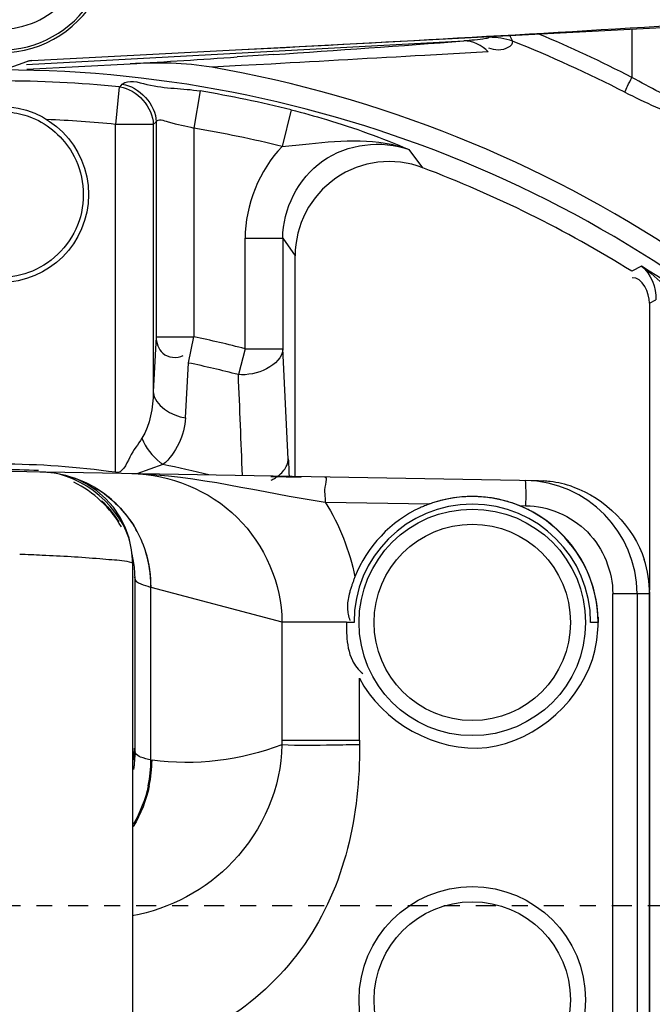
# Model space of a CAD drawing. Header units: inches. Extents: x 22575 to 24734, y 6028 to 6659.
# Tile 43 of 163: x 24592.68 to 24596.64, y 6357.86 to 6364.02. Entities that reach past the tile are written whole.
import ezdxf

# ---------------------------------------------------------------- set-up
doc = ezdxf.new("R2010")
doc.units = ezdxf.units.IN
doc.header["$LTSCALE"] = 0.5
doc.header["$MEASUREMENT"] = 0
doc.linetypes.add('CENTER', pattern=[2, 1.25, -0.25, 0.25, -0.25])
doc.layers.add('CL', color=1, linetype='Continuous')

# ---------------------------------------------------------------- blocks, each defined once
blk = doc.blocks.new('Flygt Large 14 MGD')
at = {"color": 6, "linetype": 'Continuous'}
for p, q in [((24499.6553, 6495.5329), (24499.6553, 6502.1788)), ((24496.4984, 6495.7242), (24496.4984, 6501.9875)), ((24496.6502, 6501.9875), (24496.6502, 6495.7242)), ((24496.4192, 6498.6984), (24496.4192, 6495.7256)), ((24496.4195, 6498.6984), (24496.4195, 6495.7255)), ((24499.5395, 6496.7632), (24499.5328, 6496.7642)), ((24499.5395, 6496.7632), (24499.5396, 6495.6831)), ((24498.7204, 6495.8994), (24498.7204, 6496.6693)), ((24499.6391, 6496.7126), (24499.642, 6496.6906)), ((24499.6391, 6496.7126), (24499.6391, 6495.6341)), ((24498.2351, 6496.6397), (24498.235, 6496.6497)), ((24498.2351, 6496.6397), (24498.2351, 6496.2516)), ((24498.7205, 6496.6397), (24498.2351, 6496.6397)), ((24496.7423, 6495.8706), (24496.7416, 6495.9031)), ((24498.7204, 6495.8994), (24498.3165, 6495.8994)), ((24499.5396, 6495.6831), (24498.7204, 6495.8994)), ((24496.4192, 6495.7255), (24496.4195, 6495.7255)), ((24496.4195, 6495.7255), (24496.4984, 6495.7242)), ((24496.4204, 6493.9065), (24496.4204, 6495.7016)), ((24496.4984, 6495.7242), (24496.6502, 6495.7242)), ((24499.6449, 6495.617), (24499.643, 6495.623)), ((24499.6449, 6495.617), (24499.643, 6495.6203)), ((24499.6508, 6495.5087), (24499.651, 6495.5077)), ((24499.655, 6495.5201), (24499.6553, 6495.5155)), ((24499.6553, 6495.5329), (24499.6554, 6495.5201)), ((24499.6553, 6495.5155), (24499.6557, 6495.509)), ((24499.6554, 6495.5201), (24499.656, 6495.5035)), ((24499.6557, 6495.509), (24499.656, 6495.5035)), ((24499.656, 6495.5035), (24499.6615, 6495.4488)), ((24497.2359, 6495.1723), (24497.1935, 6495.173)), ((24498.4487, 6495.1511), (24497.7964, 6495.1625)), ((24499.8379, 6495.1525), (24499.8453, 6495.1452)), ((24497.1153, 6495.017), (24497.0841, 6495.0182)), ((24497.1153, 6495.017), (24500.4348, 6494.959)), ((24498.6375, 6494.9904), (24498.6375, 6493.6102)), ((24499.4646, 6494.9154), (24499.6274, 6494.9734)), ((24499.761, 6494.9643), (24499.761, 6492.7874)), ((24498.6804, 6494.883), (24498.7144, 6494.1894)), ((24499.3242, 6494.6233), (24499.3049, 6494.2803)), ((24499.5073, 6494.1167), (24499.5251, 6494.46)), ((24499.5251, 6492.7874), (24499.5251, 6494.46)), ((24498.9504, 6494.1915), (24498.9928, 6494.353)), ((24499.3049, 6494.2803), (24499.2714, 6494.1167)), ((24498.7145, 6493.4996), (24498.7145, 6494.1915)), ((24498.9504, 6494.1915), (24498.7145, 6494.1915)), ((24498.9504, 6494.1915), (24498.9504, 6493.4998)), ((24499.2714, 6492.8111), (24499.2714, 6494.1167)), ((24499.5073, 6494.1167), (24499.2714, 6494.1167)), ((24499.5073, 6492.7713), (24499.5073, 6494.1167)), ((24496.4204, 6493.9065), (24496.3812, 6493.8848)), ((24496.4714, 6493.6742), (24496.5315, 6493.7064)), ((24498.7145, 6493.4996), (24498.6375, 6493.6102)), ((24498.9504, 6493.4996), (24498.7145, 6493.4996)), ((24497.8389, 6493.0587), (24497.9248, 6492.9449)), ((24498.6623, 6492.6967), (24498.719, 6492.9256)), ((24499.2325, 6492.5784), (24499.2714, 6492.8111)), ((24499.5251, 6492.7874), (24499.5073, 6492.7713)), ((24499.5251, 6492.7874), (24499.761, 6492.7874)), ((24499.7377, 6492.5527), (24499.761, 6492.7874)), ((24499.7332, 6492.5532), (24499.7194, 6492.5366)), ((24496.5307, 6492.1921), (24496.5308, 6492.4935)), ((24500.3178, 6492.4124), (24497.5825, 6492.2653)), ((24498.7884, 6492.4097), (24498.9753, 6492.4199)), ((24498.9753, 6492.4199), (24499.1597, 6492.4299)), ((24500.3163, 6492.4423), (24499.6687, 6492.4084)), ((24500.3187, 6492.3958), (24500.4817, 6492.4551)), ((24500.2845, 6492.3888), (24496.0942, 6492.1692)), ((24497.4291, 6492.3332), (24497.8255, 6492.3559)), ((24498.7716, 6492.3505), (24499.0007, 6492.3658))]:
    blk.add_line(p, q, dxfattribs=at)
at = {"color": 7, "linetype": 'Continuous'}
for p, q in [((24496.7416, 6495.9031), (24496.7888, 6495.9031)), ((24498.2691, 6495.9031), (24498.3164, 6495.9031)), ((24498.7888, 6494.9904), (24498.6008, 6494.9947))]:
    blk.add_line(p, q, dxfattribs=at)
at = {"color": 6, "linetype": 'Continuous'}
for points in [[(24498.235, 6496.6497), (24498.235, 6496.6563), (24498.235, 6496.6596), (24498.235, 6496.6629), (24498.2349, 6496.6662), (24498.2349, 6496.6695)], [(24499.6508, 6495.5087), (24499.6526, 6495.4996), (24499.6553, 6495.487), (24499.6584, 6495.4734), (24499.6594, 6495.4695)], [(24499.6552, 6495.5191), (24499.655, 6495.5211), (24499.6549, 6495.5221), (24499.6549, 6495.5226), (24499.6549, 6495.5224), (24499.6549, 6495.5215), (24499.655, 6495.5201)], [(24499.6615, 6495.4488), (24499.6768, 6495.3772), (24499.7014, 6495.3077), (24499.7344, 6495.2425), (24499.7749, 6495.1828), (24499.823, 6495.1283), (24499.8776, 6495.0804), (24499.9373, 6495.0402), (24500.0023, 6495.0077), (24500.0714, 6494.9835), (24500.1423, 6494.9686), (24500.2131, 6494.9629)], [(24499.8483, 6495.1424), (24499.8438, 6495.1467), (24499.8354, 6495.1549), (24499.8238, 6495.167), (24499.8109, 6495.181), (24499.7973, 6495.1969), (24499.7828, 6495.2149), (24499.7686, 6495.2339), (24499.7548, 6495.2539), (24499.7414, 6495.275)]]:
    blk.add_lwpolyline(points, dxfattribs=at)
at = {"color": 7, "linetype": 'Continuous'}
blk.add_lwpolyline([(24500.2845, 6492.3888), (24500.2884, 6492.3891), (24500.2923, 6492.3895), (24500.2961, 6492.39), (24500.3, 6492.3907), (24500.3038, 6492.3914), (24500.3076, 6492.3923), (24500.3113, 6492.3934), (24500.315, 6492.3945), (24500.3187, 6492.3958)], dxfattribs=at)
at = {"color": 6, "linetype": 'Continuous'}
for centre, radius in [((24500.4817, 6497.6747), 16.5354), ((24500.4817, 6497.6747), 13.0393), ((24497.529, 6498.2653), 0.7087), ((24497.529, 6498.2653), 0.6142), ((24497.529, 6495.9031), 0.7087), ((24497.529, 6495.9031), 0.6142), ((24500.4817, 6493.2259), 0.5512)]:
    blk.add_circle(centre, radius, dxfattribs=at)
for centre, radius, start, end in [((24500.4817, 6497.6747), 16.5917, 117.49465, 109.75854), ((24500.4817, 6497.0055), 13.8976, 91.9859, 268.01409), ((24500.4817, 6497.6747), 13.2284, 91.5783, 88.4217), ((24500.4817, 6500.037), 7.5903, 270.10968, 206.31179), ((24500.3471, 6496.7595), 0.8143, 168.22141, 179.67017), ((24500.3531, 6496.7584), 0.8136, 168.19089, 179.66418), ((24500.4243, 6496.7141), 0.7857, 172.05711, 179.92734), ((24500.4243, 6496.7119), 0.7852, 172.27935, 179.94938), ((24500.4235, 6496.6902), 0.7816, 174.42148, 179.96667), ((24499.6153, 6496.7099), 0.024, 6.60297, 12.57514), ((24497.1332, 6495.7264), 0.714, 180.06626, 197.73476), ((24497.1338, 6495.7263), 0.7142, 180.06271, 197.72177), ((24497.208, 6495.725), 0.7095, 180.06757, 269.05506), ((24499.2633, 6494.6987), 1.0225, 73.16543, 74.32458), ((24500.3121, 6495.6343), 0.673, 180.01624, 188.76907), ((24500.3182, 6495.635), 0.6791, 188.75011, 190.71604), ((24500.3153, 6495.6344), 0.6762, 190.79501, 193.61578), ((24500.2195, 6495.533), 0.5642, 182.99843, 187.10044), ((24500.2246, 6495.5336), 0.5694, 187.09647, 191.85918), ((24497.1285, 6495.7295), 0.7127, 251.24702, 263.04098), ((24497.1285, 6495.729), 0.7122, 251.23529, 263.03489), ((24497.128, 6495.7253), 0.7085, 263.04005, 266.44871), ((24497.128, 6495.7246), 0.7078, 263.03427, 266.44654), ((24771.9197, 6505.8453), 273.1688, 182.278577, 182.411162), ((24500.4817, 6500.037), 5.2216, 255.53199, 258.76769), ((24500.4817, 6500.037), 5.1236, 261.91359, 278.08641), ((24500.225, 6495.5131), 0.5503, 267.33184, 268.9976), ((24500.4817, 6500.037), 5.0891, 267.30453, 272.69547), ((24499.2833, 6494.6503), 0.3212, 51.58082, 55.6269), ((24500.4817, 6500.037), 7.5212, 223.86498, 237.77713), ((24500.4817, 6500.037), 7.5903, 223.68821, 269.87952), ((24500.4827, 6497.6665), 13.2319, 193.62745, 269.36225), ((24500.4817, 6500.037), 5.8757, 255.32032, 258.44594), ((24500.4817, 6500.037), 6.0427, 255.32032, 258.44594), ((24500.4817, 6500.037), 7.462, 238.03573, 249.25732), ((24498.0483, 6493.6094), 0.5892, 249.18393, 0.07339), ((24500.4817, 6500.037), 7.3265, 256.07854, 260.49137), ((24500.4817, 6500.037), 7.2853, 264.32255, 267.71585), ((24500.4817, 6500.037), 7.5624, 256.07846, 260.49137), ((24500.2473, 6499.7273), 8.0299, 242.78563, 248.29143), ((24500.4817, 6500.037), 7.5212, 264.32255, 275.67745), ((24500.2464, 6499.7166), 8.1228, 242.77833, 247.3112), ((24508.3209, 6351.3183), 141.3551, 93.509177, 93.780504), ((24516.0783, 6165.0853), 327.6816, 92.992956, 93.496646), ((24509.0607, 6340.4402), 152.2584, 93.874818, 94.323456), ((24500.4817, 6491.6511), 0.6722, 31.83477, 148.16523), ((24500.4817, 6491.6511), 0.5411, 41.83887, 138.16113)]:
    blk.add_arc(centre, radius, start, end, dxfattribs=at)
at = {"color": 7, "linetype": 'Continuous'}
for centre, radius, start, end in [((24497.6033, 6495.9113), 0.8618, 180.5283, 184.34593), ((24497.529, 6495.9031), 0.7874, 180, 288.38491), ((24497.529, 6495.9031), 0.7402, 180, 360), ((24497.5893, 6495.9103), 0.8478, 184.35143, 185.87806), ((24500.2678, 6495.6778), 0.7285, 179.57262, 197.15794), ((24500.268, 6495.6775), 0.7282, 179.5613, 191.68403), ((24494.4541, 6497.0809), 4.0802, 338.9992, 339.3205), ((24500.2526, 6495.674), 0.7124, 191.66074, 204.00459), ((24500.2559, 6495.6749), 0.7162, 197.21632, 203.16579), ((24500.2572, 6495.6754), 0.7176, 203.1625, 209.09375), ((24500.2653, 6495.6806), 0.7266, 204.07127, 209.9886), ((24500.2528, 6495.6729), 0.7125, 209.0904, 215.05731), ((24497.5604, 6495.9619), 0.8537, 242.13524, 247.65807), ((24497.4978, 6495.9939), 0.8834, 292.88311, 293.84078), ((24497.5255, 6495.8928), 0.7766, 248.09936, 253.6878), ((24497.5289, 6495.904), 0.7882, 253.68157, 259.27263), ((24497.529, 6495.9042), 0.7885, 259.27085, 260.7282), ((24497.5287, 6495.9025), 0.7868, 260.72813, 262.09971), ((24497.5288, 6495.9037), 0.788, 262.10179, 265.8097), ((24497.5293, 6495.9029), 0.7871, 274.3219, 280.09309), ((24497.5297, 6495.9009), 0.7851, 280.08943, 286.19046), ((24497.5313, 6495.8953), 0.7793, 286.1941, 288.40437), ((24497.5325, 6495.8917), 0.7755, 288.40485, 289.89829), ((24497.4845, 6496.0265), 0.9186, 289.84945, 291.91531), ((24497.4924, 6496.0066), 0.8972, 291.91958, 292.88311), ((24497.529, 6495.9061), 0.7904, 265.80842, 267.60995), ((24497.5291, 6495.9067), 0.791, 267.60974, 272.38707), ((24497.5291, 6495.9051), 0.7894, 272.38741, 274.32212), ((24500.2458, 6495.6599), 0.6972, 239.32115, 251.02942), ((24500.2475, 6495.6666), 0.7042, 239.94532, 250.99145), ((24500.2478, 6495.6603), 0.698, 267.1825, 268.99877), ((24500.4817, 6491.6511), 0.689, 25.76325, 155.06495)]:
    blk.add_arc(centre, radius, start, end, dxfattribs=at)
at = {"color": 6, "linetype": 'Continuous'}
blk.add_ellipse((24500.4807, 6499.9918), major_axis=(-0.0006, -7.6764), ratio=1, start_param=-0.589444, end_param=-0.172867, dxfattribs=at)
for points, knots in [([(24508.8642, 6513.5333), (24509.1819, 6513.3882), (24509.829, 6513.1232), (24511.0703, 6512.4795), (24513.1525, 6511.196), (24515.7909, 6508.8649), (24518.2589, 6505.445), (24520.5105, 6500.3153), (24521.1911, 6493.1796), (24518.5751, 6485.0427), (24513.0843, 6478.5027), (24505.5888, 6474.4271), (24497.1569, 6473.2714), (24491.5907, 6474.4564), (24489.0078, 6475.4889)], [0, 0, 0, 0, 0.015697, 0.031393, 0.062773, 0.125436, 0.188116, 0.250802, 0.375528, 0.500306, 0.625148, 0.750062, 0.875014, 1, 1, 1, 1]), ([(24508.7951, 6513.352), (24511.3569, 6512.3104), (24514.9057, 6509.8038), (24518.1433, 6505.2561), (24520.3638, 6500.1182), (24520.9786, 6492.981), (24518.2665, 6484.8785), (24512.6787, 6478.4215), (24505.1131, 6474.4751), (24496.6575, 6473.4854), (24491.1167, 6474.7937), (24488.5579, 6475.8854)], [0, 0, 0, 0, 0.124465, 0.187141, 0.249831, 0.374614, 0.499522, 0.624525, 0.749627, 0.874792, 1, 1, 1, 1]), ([(24475.7765, 6512.4814), (24474.3, 6509.4194), (24472.4498, 6502.792), (24473.3391, 6492.6096), (24477.8407, 6483.5456), (24485.348, 6476.8444), (24494.7881, 6473.5501), (24503.0999, 6474.1401), (24509.0913, 6476.6028), (24514.389, 6480.2085), (24517.3667, 6484.1864), (24518.6518, 6487.0753)], [0, 0, 0, 0, 0.130141, 0.256914, 0.383071, 0.508363, 0.632667, 0.756007, 0.817618, 0.878957, 1, 1, 1, 1]), ([(24475.6571, 6512.3413), (24474.2827, 6509.3972), (24472.4701, 6503.0097), (24473.1803, 6493.086), (24477.4101, 6484.0583), (24484.6571, 6477.1989), (24493.9745, 6473.5931), (24502.3466, 6473.9036), (24508.4861, 6476.1802), (24512.6439, 6478.8318), (24516.1199, 6482.3288), (24517.8546, 6485.1289), (24518.552, 6486.6026)], [0, 0, 0, 0, 0.12495, 0.249862, 0.37474, 0.499589, 0.624414, 0.749191, 0.811899, 0.874607, 0.937303, 1, 1, 1, 1]), ([(24508.2263, 6482.4576), (24506.4086, 6481.3874), (24502.3368, 6479.9069), (24495.8742, 6480.0247), (24489.8589, 6482.389), (24485.0136, 6486.661), (24481.9013, 6492.3176), (24480.8068, 6498.6736), (24481.8393, 6505.0473), (24483.916, 6508.8197), (24485.1813, 6510.5108)], [0, 0, 0, 0, 0.124914, 0.249885, 0.374837, 0.499806, 0.624822, 0.749912, 0.874925, 1, 1, 1, 1]), ([(24486.4825, 6507.4771), (24484.7228, 6504.9649), (24482.5589, 6498.8371), (24484.564, 6489.3934), (24491.1511, 6482.3318), (24497.4135, 6480.5986), (24500.4807, 6480.5982)], [0, 0, 0, 0, 0.249998, 0.500001, 0.750002, 1, 1, 1, 1]), ([(24500.4817, 6481.0778), (24497.5015, 6481.0781), (24491.417, 6482.7643), (24485.0197, 6489.6262), (24483.0706, 6498.8017), (24485.1783, 6504.7524), (24486.8875, 6507.1932)], [0, 0, 0, 0, 0.250025, 0.500032, 0.750017, 1, 1, 1, 1]), ([(24498.2349, 6496.6695), (24498.2297, 6497.101), (24498.4206, 6498.0004), (24499.2329, 6498.5499), (24499.6551, 6498.6078)], [0, 0, 0, 0, 0.503133, 1, 1, 1, 1]), ([(24498.7204, 6496.6693), (24498.7227, 6496.9332), (24498.945, 6497.4465), (24499.4222, 6497.696), (24499.657, 6497.7392)], [0, 0, 0, 0, 0.524966, 1, 1, 1, 1]), ([(24499.5395, 6496.7631), (24499.5616, 6496.7593), (24499.5956, 6496.752), (24499.6297, 6496.7334), (24499.6361, 6496.7219)], [0, 0, 0, 0, 0.630602, 1, 1, 1, 1]), ([(24499.642, 6496.6906), (24499.6423, 6496.6877), (24499.6488, 6496.732), (24499.6454, 6496.7357), (24499.6459, 6496.754)], [0, 0, 0, 0, 0.136277, 1, 1, 1, 1]), ([(24498.2349, 6496.6695), (24498.2906, 6496.6702), (24498.4524, 6496.6706), (24498.6145, 6496.6765), (24498.7204, 6496.6695)], [0, 0, 0, 0, 0.344543, 1, 1, 1, 1]), ([(24499.6361, 6496.7219), (24499.6366, 6496.7208), (24499.6377, 6496.7186), (24499.6384, 6496.7162), (24499.6387, 6496.7151)], [0, 0, 0, 0, 0.507672, 1, 1, 1, 1]), ([(24499.6586, 6494.9725), (24499.4208, 6494.9767), (24498.9308, 6495.1725), (24498.7215, 6495.6628), (24498.7203, 6495.8994)], [0, 0, 0, 0, 0.50124, 1, 1, 1, 1]), ([(24497.1935, 6495.173), (24497.0541, 6495.1755), (24496.766, 6495.2948), (24496.6502, 6495.5848), (24496.6502, 6495.7242)], [0, 0, 0, 0, 0.500109, 1, 1, 1, 1]), ([(24499.6391, 6495.6341), (24499.6375, 6495.6441), (24499.6063, 6495.6631), (24499.5792, 6495.6714), (24499.5595, 6495.6774)], [0, 0, 0, 0, 0.329511, 1, 1, 1, 1]), ([(24499.643, 6495.6203), (24499.6422, 6495.6219), (24499.6405, 6495.6264), (24499.6396, 6495.6311), (24499.6391, 6495.6341)], [0, 0, 0, 0, 0.371329, 1, 1, 1, 1]), ([(24500.0002, 6483.2692), (24498.3727, 6483.3257), (24495.1061, 6484.0241), (24490.8897, 6486.7043), (24487.8571, 6490.6916), (24486.8937, 6493.9104), (24486.7099, 6495.5406)], [0, 0, 0, 0, 0.24915, 0.49873, 0.749004, 1, 1, 1, 1]), ([(24499.6602, 6495.5294), (24499.659, 6495.5299), (24499.6572, 6495.5307), (24499.6554, 6495.5322), (24499.6553, 6495.5329)], [0, 0, 0, 0, 0.645038, 1, 1, 1, 1]), ([(24499.8597, 6495.504), (24499.8346, 6495.506), (24499.7684, 6495.5137), (24499.6991, 6495.5141), (24499.6602, 6495.5294)], [0, 0, 0, 0, 0.375793, 1, 1, 1, 1]), ([(24500.3608, 6495.4759), (24500.3139, 6495.4776), (24500.1467, 6495.4846), (24499.9797, 6495.4941), (24499.8597, 6495.504)], [0, 0, 0, 0, 0.280815, 1, 1, 1, 1]), ([(24497.1935, 6495.173), (24497.1932, 6495.156), (24497.1929, 6495.1229), (24497.1928, 6495.0897), (24497.193, 6495.0736)], [0, 0, 0, 0, 0.512696, 1, 1, 1, 1]), ([(24498.4515, 6494.9936), (24498.4361, 6494.9939), (24498.4633, 6495.0796), (24498.4481, 6495.114), (24498.4487, 6495.1511)], [0, 0, 0, 0, 0.293549, 1, 1, 1, 1]), ([(24497.193, 6495.0736), (24497.1931, 6495.0616), (24497.1936, 6495.0432), (24497.1943, 6495.0248), (24497.1953, 6495.0185)], [0, 0, 0, 0, 0.653164, 1, 1, 1, 1]), ([(24497.1953, 6495.0185), (24497.1954, 6495.0177), (24497.1956, 6495.0169), (24497.196, 6495.0156), (24497.1963, 6495.0156)], [0, 0, 0, 0, 0.717241, 1, 1, 1, 1]), ([(24498.7885, 6495.0137), (24498.7809, 6495.0102), (24498.7662, 6495.0025), (24498.7524, 6494.9933), (24498.7459, 6494.9885)], [0, 0, 0, 0, 0.509881, 1, 1, 1, 1]), ([(24498.6803, 6494.8808), (24498.6794, 6494.8974), (24498.6778, 6494.9325), (24498.6764, 6494.9676), (24498.6759, 6494.986)], [0, 0, 0, 0, 0.475704, 1, 1, 1, 1]), ([(24498.7459, 6494.9885), (24498.7343, 6494.9798), (24498.7138, 6494.9613), (24498.6982, 6494.9385), (24498.6926, 6494.927)], [0, 0, 0, 0, 0.531306, 1, 1, 1, 1]), ([(24499.5966, 6494.7515), (24499.6216, 6494.7911), (24499.6697, 6494.8491), (24499.7194, 6494.9759), (24499.761, 6494.9643)], [0, 0, 0, 0, 0.520382, 1, 1, 1, 1]), ([(24498.684, 6494.9038), (24498.6829, 6494.9), (24498.6813, 6494.8923), (24498.6805, 6494.8846), (24498.6803, 6494.8808)], [0, 0, 0, 0, 0.510467, 1, 1, 1, 1]), ([(24498.6926, 6494.927), (24498.6907, 6494.9232), (24498.6875, 6494.9156), (24498.685, 6494.9077), (24498.684, 6494.9038)], [0, 0, 0, 0, 0.510846, 1, 1, 1, 1]), ([(24499.5073, 6494.1167), (24499.5051, 6494.1534), (24499.4817, 6494.2432), (24499.3768, 6494.253), (24499.338, 6494.2344)], [0, 0, 0, 0, 0.461158, 1, 1, 1, 1]), ([(24498.7145, 6493.4996), (24498.7148, 6493.3182), (24498.5239, 6492.9315), (24498.0954, 6492.8831), (24497.9248, 6492.9449)], [0, 0, 0, 0, 0.499997, 1, 1, 1, 1]), ([(24498.7191, 6492.9256), (24498.6622, 6492.9205), (24498.4004, 6492.8909), (24498.1195, 6492.8707), (24497.9248, 6492.9449)], [0, 0, 0, 0, 0.214958, 1, 1, 1, 1]), ([(24498.6623, 6492.6967), (24498.5885, 6492.715), (24498.338, 6492.7832), (24498.0936, 6492.8729), (24497.9248, 6492.9449)], [0, 0, 0, 0, 0.29288, 1, 1, 1, 1]), ([(24496.5751, 6492.5864), (24496.4482, 6492.6493), (24496.2078, 6492.7609), (24495.8857, 6492.8556), (24495.5868, 6492.8431), (24495.5153, 6492.6902), (24495.5058, 6492.6269)], [0, 0, 0, 0, 0.347711, 0.642822, 0.842865, 1, 1, 1, 1]), ([(24499.5073, 6492.7713), (24499.4953, 6492.7496), (24499.3875, 6492.7901), (24499.324, 6492.7935), (24499.2714, 6492.8111)], [0, 0, 0, 0, 0.309115, 1, 1, 1, 1]), ([(24495.5621, 6492.5405), (24495.5673, 6492.603), (24495.6295, 6492.7518), (24495.9082, 6492.7696), (24496.2003, 6492.6668), (24496.4176, 6492.5583), (24496.5307, 6492.4934)], [0, 0, 0, 0, 0.166087, 0.363003, 0.65448, 1, 1, 1, 1]), ([(24496.575, 6492.5863), (24496.5698, 6492.5732), (24496.5552, 6492.5421), (24496.5399, 6492.5114), (24496.5307, 6492.4934)], [0, 0, 0, 0, 0.411984, 1, 1, 1, 1]), ([(24499.7194, 6492.5366), (24499.6805, 6492.5026), (24499.4905, 6492.5689), (24499.3425, 6492.56), (24499.2325, 6492.5784)], [0, 0, 0, 0, 0.316354, 1, 1, 1, 1]), ([(24497.2771, 6492.2669), (24497.2753, 6492.3015), (24497.3572, 6492.3333), (24497.4065, 6492.3173), (24497.4263, 6492.3108)], [0, 0, 0, 0, 0.624543, 1, 1, 1, 1]), ([(24497.2944, 6492.232), (24497.2916, 6492.2384), (24497.2861, 6492.2502), (24497.2802, 6492.2617), (24497.2772, 6492.2669)], [0, 0, 0, 0, 0.539547, 1, 1, 1, 1]), ([(24497.4241, 6492.2428), (24497.4284, 6492.2485), (24497.4874, 6492.2575), (24497.5361, 6492.2626), (24497.5825, 6492.2653)], [0, 0, 0, 0, 0.133887, 1, 1, 1, 1])]:
    blk.add_open_spline(points, degree=3, knots=knots, dxfattribs=at)
for points in [[(24499.5499, 6496.9257), (24499.5685, 6497.0148), (24499.603, 6497.1019), (24499.6502, 6497.1798)], [(24499.5567, 6496.9249), (24499.5744, 6497.0096), (24499.6065, 6497.0925), (24499.6502, 6497.1672)], [(24498.7204, 6496.6693), (24498.9757, 6496.7649), (24499.2631, 6496.8043), (24499.5328, 6496.7642)], [(24498.4487, 6495.1511), (24498.3605, 6495.2937), (24498.2966, 6495.4543), (24498.2632, 6495.6187)], [(24496.8994, 6495.0547), (24496.6984, 6495.123), (24496.5179, 6495.3068), (24496.4531, 6495.5089)], [(24496.8994, 6495.0547), (24496.6986, 6495.123), (24496.5182, 6495.3068), (24496.4534, 6495.5089)], [(24499.6674, 6495.4166), (24499.7153, 6495.1886), (24499.9667, 6494.9742), (24500.1994, 6494.9634)], [(24499.7246, 6495.3061), (24499.7911, 6495.1875), (24499.8996, 6495.0858), (24500.0222, 6495.0269)], [(24499.6586, 6494.9725), (24499.251, 6494.9795), (24498.8521, 6495.0921), (24498.4487, 6495.1511)], [(24499.3242, 6494.6233), (24499.3303, 6494.7312), (24499.3809, 6494.8471), (24499.4646, 6494.9154)], [(24499.5966, 6494.7515), (24499.5729, 6494.8097), (24499.5322, 6494.8629), (24499.4829, 6494.9019)], [(24499.5251, 6494.46), (24499.5277, 6494.56), (24499.5431, 6494.667), (24499.5966, 6494.7515)], [(24499.5251, 6494.46), (24499.5206, 6494.5462), (24499.4098, 6494.6121), (24499.3242, 6494.6233)], [(24498.7145, 6494.1915), (24498.7204, 6494.2986), (24498.886, 6494.3637), (24498.9928, 6494.353)], [(24496.4714, 6493.6742), (24496.36, 6493.7486), (24496.2587, 6493.8569), (24496.2149, 6493.9835)], [(24496.4204, 6493.9065), (24496.4204, 6493.8422), (24496.4645, 6493.7425), (24496.5287, 6493.7469)], [(24496.4714, 6493.6742), (24496.4114, 6493.7215), (24496.3772, 6493.8085), (24496.3812, 6493.8848)], [(24498.719, 6492.9256), (24498.8623, 6493.0741), (24498.9504, 6493.2934), (24498.9504, 6493.4998)], [(24499.7332, 6492.5532), (24499.6295, 6492.5658), (24499.5254, 6492.683), (24499.5251, 6492.7874)], [(24499.7194, 6492.5366), (24499.6145, 6492.5476), (24499.5076, 6492.6659), (24499.5073, 6492.7713)], [(24499.1597, 6492.4299), (24499.327, 6492.4007), (24499.4991, 6492.3995), (24499.6687, 6492.4084)], [(24497.8255, 6492.3559), (24498.1465, 6492.3742), (24498.4674, 6492.392), (24498.7884, 6492.4097)], [(24497.4291, 6492.3332), (24497.469, 6492.294), (24497.5266, 6492.264), (24497.5825, 6492.2653)], [(24497.2772, 6492.2669), (24497.3241, 6492.2507), (24497.3744, 6492.2425), (24497.424, 6492.2428)]]:
    blk.add_open_spline(points, degree=3, dxfattribs=at)
at = {"color": 7, "linetype": 'Continuous'}
for points, knots in [([(24498.2351, 6496.2516), (24498.0983, 6496.5213), (24497.4126, 6496.9223), (24496.8291, 6496.3751), (24496.7621, 6496.0802)], [0, 0, 0, 0, 0.50001, 1, 1, 1, 1]), ([(24498.2795, 6496.1412), (24498.2719, 6496.1566), (24498.2528, 6496.1871), (24498.2273, 6496.2124), (24498.213, 6496.2239)], [0, 0, 0, 0, 0.484358, 1, 1, 1, 1]), ([(24498.3165, 6495.8994), (24498.3165, 6495.9133), (24498.3163, 6495.9413), (24498.3155, 6495.9693), (24498.3148, 6495.9834)], [0, 0, 0, 0, 0.497552, 1, 1, 1, 1]), ([(24498.31, 6495.8153), (24498.3095, 6495.8279), (24498.3067, 6495.8535), (24498.2996, 6495.8783), (24498.295, 6495.8906)], [0, 0, 0, 0, 0.48948, 1, 1, 1, 1]), ([(24498.2993, 6495.7259), (24498.303, 6495.7405), (24498.3088, 6495.7701), (24498.3105, 6495.8003), (24498.31, 6495.8153)], [0, 0, 0, 0, 0.500671, 1, 1, 1, 1]), ([(24498.2714, 6495.64), (24498.2738, 6495.6464), (24498.2786, 6495.6593), (24498.2831, 6495.6723), (24498.2853, 6495.6788)], [0, 0, 0, 0, 0.499493, 1, 1, 1, 1]), ([(24498.2853, 6495.6788), (24498.288, 6495.6866), (24498.293, 6495.7022), (24498.2974, 6495.718), (24498.2993, 6495.7259)], [0, 0, 0, 0, 0.500837, 1, 1, 1, 1]), ([(24500.0322, 6492.9653), (24499.9605, 6493.0888), (24499.9236, 6493.4133), (24500.1489, 6493.6506), (24500.2808, 6493.7052)], [0, 0, 0, 0, 0.49998, 1, 1, 1, 1]), ([(24500.4115, 6492.7117), (24500.3893, 6492.7148), (24500.3452, 6492.7235), (24500.3026, 6492.7377), (24500.2818, 6492.7462)], [0, 0, 0, 0, 0.500125, 1, 1, 1, 1])]:
    blk.add_open_spline(points, degree=3, knots=knots, dxfattribs=at)
for points in [[(24498.3148, 6495.9834), (24498.3118, 6496.0372), (24498.3034, 6496.0929), (24498.2795, 6496.1412)], [(24496.7621, 6496.0802), (24496.749, 6496.0223), (24496.7422, 6495.9627), (24496.7415, 6495.9033)], [(24496.746, 6495.8235), (24496.7513, 6495.772), (24496.7614, 6495.7208), (24496.7765, 6495.6713)], [(24496.7765, 6495.6713), (24496.8352, 6495.4791), (24496.9838, 6495.3012), (24497.1614, 6495.2072)], [(24497.8549, 6495.1859), (24498.0363, 6495.2661), (24498.1916, 6495.4337), (24498.2632, 6495.6187)], [(24499.8901, 6495.0603), (24499.7864, 6495.1216), (24499.6962, 6495.213), (24499.636, 6495.3174)], [(24499.6695, 6495.2636), (24499.7281, 6495.1802), (24499.8066, 6495.108), (24499.8948, 6495.057)], [(24500.2808, 6493.7052), (24500.3439, 6493.7313), (24500.4134, 6493.7445), (24500.4817, 6493.7456)], [(24500.2818, 6492.7462), (24500.1794, 6492.7883), (24500.0878, 6492.8696), (24500.0322, 6492.9653)]]:
    blk.add_open_spline(points, degree=3, dxfattribs=at)
at = {"layer": 'CL', "linetype": 'CENTER', "ltscale": 0.2}
blk.add_line((24500.4817, 6497.6747), (24467.3411, 6497.6747), dxfattribs=at)

msp = doc.modelspace()

# ---------------------------------------------------------------- block references
at = {"rotation": 180}
msp.add_blockref('Flygt Large 14 MGD', (49093.0423, 12856.1544), dxfattribs=at)

doc.saveas('drawing.dxf')
